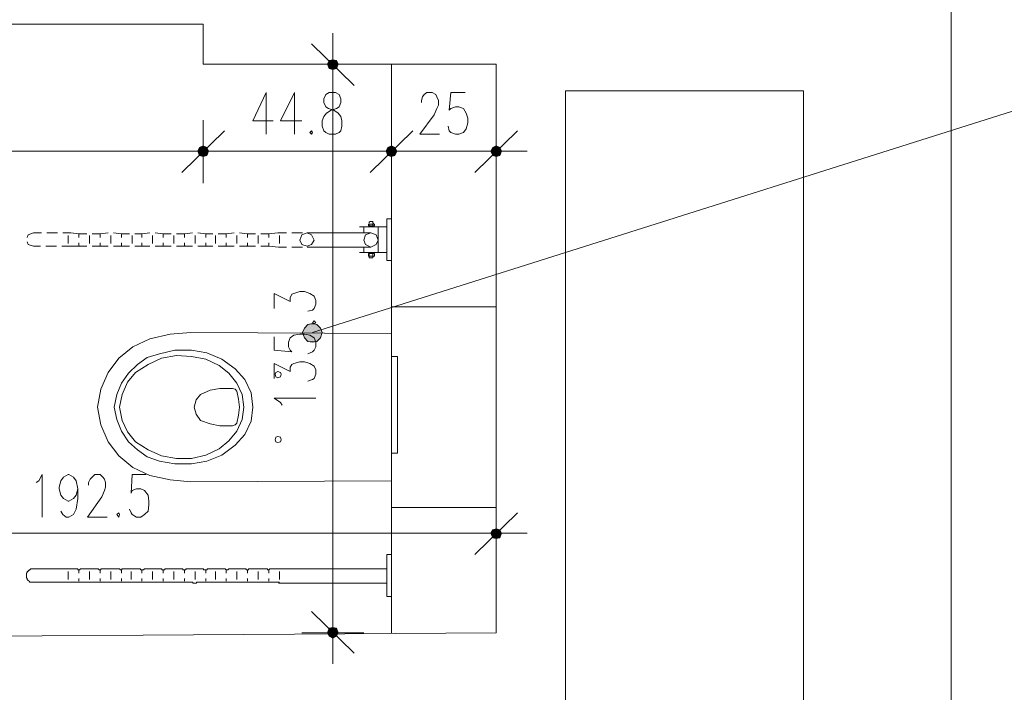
# Model space of a CAD drawing. Header units: millimetres. Extents: x -1256 to 4744, y -2264 to 706.
# Tile 44 of 62: x 3169 to 3403, y -200 to -39. Entities that reach past the tile are written whole.
import ezdxf

# ---------------------------------------------------------------- set-up
doc = ezdxf.new("R2010")
doc.units = ezdxf.units.MM
doc.header["$LTSCALE"] = 0.2
doc.layers.add('C00-00-00', color=7, linetype='Continuous')
doc.layers.add('C97-97-97', color=7, linetype='Continuous', true_color=0x979797)

msp = doc.modelspace()

# ---------------------------------------------------------------- hatches: boundary and pattern name
at = {"layer": 'C00-00-00'}
h = msp.add_hatch(color=256, dxfattribs=at)
h.dxf.hatch_style = 2
h.paths.add_polyline_path([(3242.027, -50.022), (3242.452, -51.078), (3242.452, -49.175)])
h = msp.add_hatch(color=256, dxfattribs=at)
h.dxf.hatch_style = 2
h.paths.add_polyline_path([(3242.452, -51.078), (3243.299, -51.29), (3243.299, -48.963)])
h = msp.add_hatch(color=256, dxfattribs=at)
h.dxf.hatch_style = 2
h.paths.add_polyline_path([(3242.452, -51.078), (3242.452, -49.175), (3243.299, -48.963)])
h = msp.add_hatch(color=256, dxfattribs=at)
h.dxf.hatch_style = 2
h.paths.add_polyline_path([(3243.299, -51.29), (3243.299, -48.963), (3244.145, -49.175)])
h = msp.add_hatch(color=256, dxfattribs=at)
h.dxf.hatch_style = 2
h.paths.add_polyline_path([(3243.299, -51.29), (3244.145, -51.078), (3244.145, -49.175)])
h = msp.add_hatch(color=256, dxfattribs=at)
h.dxf.hatch_style = 2
h.paths.add_polyline_path([(3244.145, -51.078), (3244.145, -49.175), (3244.567, -50.022)])
h = msp.add_hatch(color=256, dxfattribs=at)
h.dxf.hatch_style = 2
h.paths.add_polyline_path([(3211.544, -69.918), (3211.123, -70.765), (3213.663, -70.765)])
h = msp.add_hatch(color=256, dxfattribs=at)
h.dxf.hatch_style = 2
h.paths.add_polyline_path([(3213.663, -70.765), (3211.123, -70.765), (3211.544, -69.918)])
h = msp.add_hatch(color=256, dxfattribs=at)
h.dxf.hatch_style = 2
h.paths.add_polyline_path([(3212.391, -69.493), (3211.544, -69.918), (3213.242, -69.918)])
h = msp.add_hatch(color=256, dxfattribs=at)
h.dxf.hatch_style = 2
h.paths.add_polyline_path([(3213.242, -69.918), (3211.544, -69.918), (3212.391, -69.493)])
h = msp.add_hatch(color=256, dxfattribs=at)
h.dxf.hatch_style = 2
h.paths.add_polyline_path([(3211.544, -69.918), (3213.242, -69.918), (3213.663, -70.765)])
h = msp.add_hatch(color=256, dxfattribs=at)
h.dxf.hatch_style = 2
h.paths.add_polyline_path([(3213.663, -70.765), (3213.242, -69.918), (3211.544, -69.918)])
h = msp.add_hatch(color=256, dxfattribs=at)
h.dxf.hatch_style = 2
h.paths.add_polyline_path([(3256.421, -69.918), (3255.996, -70.765), (3258.536, -70.765)])
h = msp.add_hatch(color=256, dxfattribs=at)
h.dxf.hatch_style = 2
h.paths.add_polyline_path([(3258.536, -70.765), (3255.996, -70.765), (3256.421, -69.918)])
h = msp.add_hatch(color=256, dxfattribs=at)
h.dxf.hatch_style = 2
h.paths.add_polyline_path([(3257.268, -69.493), (3256.421, -69.918), (3258.115, -69.918)])
h = msp.add_hatch(color=256, dxfattribs=at)
h.dxf.hatch_style = 2
h.paths.add_polyline_path([(3258.115, -69.918), (3256.421, -69.918), (3257.268, -69.493)])
h = msp.add_hatch(color=256, dxfattribs=at)
h.dxf.hatch_style = 2
h.paths.add_polyline_path([(3256.421, -69.918), (3258.115, -69.918), (3258.536, -70.765)])
h = msp.add_hatch(color=256, dxfattribs=at)
h.dxf.hatch_style = 2
h.paths.add_polyline_path([(3258.536, -70.765), (3258.115, -69.918), (3256.421, -69.918)])
h = msp.add_hatch(color=256, dxfattribs=at)
h.dxf.hatch_style = 2
h.paths.add_polyline_path([(3281.398, -69.918), (3280.972, -70.765), (3283.512, -70.765)])
h = msp.add_hatch(color=256, dxfattribs=at)
h.dxf.hatch_style = 2
h.paths.add_polyline_path([(3282.244, -69.493), (3281.398, -69.918), (3283.091, -69.918)])
h = msp.add_hatch(color=256, dxfattribs=at)
h.dxf.hatch_style = 2
h.paths.add_polyline_path([(3281.398, -69.918), (3283.091, -69.918), (3283.512, -70.765)])
h = msp.add_hatch(color=256, dxfattribs=at)
h.dxf.hatch_style = 2
h.paths.add_polyline_path([(3211.123, -70.765), (3211.544, -71.82), (3213.242, -71.82)])
h = msp.add_hatch(color=256, dxfattribs=at)
h.dxf.hatch_style = 2
h.paths.add_polyline_path([(3211.123, -70.765), (3213.663, -70.765), (3213.242, -71.82)])
h = msp.add_hatch(color=256, dxfattribs=at)
h.dxf.hatch_style = 2
h.paths.add_polyline_path([(3213.242, -71.82), (3213.663, -70.765), (3211.123, -70.765)])
h = msp.add_hatch(color=256, dxfattribs=at)
h.dxf.hatch_style = 2
h.paths.add_polyline_path([(3213.242, -71.82), (3211.544, -71.82), (3211.123, -70.765)])
h = msp.add_hatch(color=256, dxfattribs=at)
h.dxf.hatch_style = 2
h.paths.add_polyline_path([(3211.544, -71.82), (3213.242, -71.82), (3212.391, -72.033)])
h = msp.add_hatch(color=256, dxfattribs=at)
h.dxf.hatch_style = 2
h.paths.add_polyline_path([(3212.391, -72.033), (3213.242, -71.82), (3211.544, -71.82)])
h = msp.add_hatch(color=256, dxfattribs=at)
h.dxf.hatch_style = 2
h.paths.add_polyline_path([(3255.996, -70.765), (3256.421, -71.82), (3258.115, -71.82)])
h = msp.add_hatch(color=256, dxfattribs=at)
h.dxf.hatch_style = 2
h.paths.add_polyline_path([(3255.996, -70.765), (3258.536, -70.765), (3258.115, -71.82)])
h = msp.add_hatch(color=256, dxfattribs=at)
h.dxf.hatch_style = 2
h.paths.add_polyline_path([(3258.115, -71.82), (3258.536, -70.765), (3255.996, -70.765)])
h = msp.add_hatch(color=256, dxfattribs=at)
h.dxf.hatch_style = 2
h.paths.add_polyline_path([(3258.115, -71.82), (3256.421, -71.82), (3255.996, -70.765)])
h = msp.add_hatch(color=256, dxfattribs=at)
h.dxf.hatch_style = 2
h.paths.add_polyline_path([(3256.421, -71.82), (3258.115, -71.82), (3257.268, -72.033)])
h = msp.add_hatch(color=256, dxfattribs=at)
h.dxf.hatch_style = 2
h.paths.add_polyline_path([(3257.268, -72.033), (3258.115, -71.82), (3256.421, -71.82)])
h = msp.add_hatch(color=256, dxfattribs=at)
h.dxf.hatch_style = 2
h.paths.add_polyline_path([(3280.972, -70.765), (3281.398, -71.82), (3283.091, -71.82)])
h = msp.add_hatch(color=256, dxfattribs=at)
h.dxf.hatch_style = 2
h.paths.add_polyline_path([(3280.972, -70.765), (3283.512, -70.765), (3283.091, -71.82)])
h = msp.add_hatch(color=256, dxfattribs=at)
h.dxf.hatch_style = 2
h.paths.add_polyline_path([(3281.398, -71.82), (3283.091, -71.82), (3282.244, -72.033)])
h = msp.add_hatch(color=256, dxfattribs=at)
h.dxf.hatch_style = 2
h.paths.add_polyline_path([(3237.372, -112.038), (3236.525, -112.885), (3240.333, -112.885)])
h = msp.add_hatch(color=256, dxfattribs=at)
h.dxf.hatch_style = 2
h.paths.add_polyline_path([(3238.427, -111.83), (3237.372, -112.038), (3239.486, -112.038)])
h = msp.add_hatch(color=256, dxfattribs=at)
h.dxf.hatch_style = 2
h.paths.add_polyline_path([(3237.372, -112.038), (3239.486, -112.038), (3240.333, -112.885)])
h = msp.add_hatch(color=256, dxfattribs=at)
h.dxf.hatch_style = 2
h.paths.add_polyline_path([(3236.525, -112.885), (3236.099, -113.944), (3240.754, -113.944)])
h = msp.add_hatch(color=256, dxfattribs=at)
h.dxf.hatch_style = 2
h.paths.add_polyline_path([(3236.099, -113.944), (3236.525, -115.217), (3240.333, -115.217)])
h = msp.add_hatch(color=256, dxfattribs=at)
h.dxf.hatch_style = 2
h.paths.add_polyline_path([(3236.099, -113.944), (3240.754, -113.944), (3240.333, -115.217)])
h = msp.add_hatch(color=256, dxfattribs=at)
h.dxf.hatch_style = 2
h.paths.add_polyline_path([(3236.525, -112.885), (3240.333, -112.885), (3240.754, -113.944)])
h = msp.add_hatch(color=256, dxfattribs=at)
h.dxf.hatch_style = 2
h.paths.add_polyline_path([(3236.525, -115.217), (3237.372, -116.059), (3239.486, -116.059)])
h = msp.add_hatch(color=256, dxfattribs=at)
h.dxf.hatch_style = 2
h.paths.add_polyline_path([(3236.525, -115.217), (3240.333, -115.217), (3239.486, -116.059)])
h = msp.add_hatch(color=256, dxfattribs=at)
h.dxf.hatch_style = 2
h.paths.add_polyline_path([(3237.372, -116.059), (3239.486, -116.059), (3238.427, -116.272)])
h = msp.add_hatch(color=256, dxfattribs=at)
h.dxf.hatch_style = 2
h.paths.add_polyline_path([(3281.398, -160.936), (3280.972, -161.783), (3283.512, -161.783)])
h = msp.add_hatch(color=256, dxfattribs=at)
h.dxf.hatch_style = 2
h.paths.add_polyline_path([(3280.972, -161.783), (3281.398, -162.838), (3283.091, -162.838)])
h = msp.add_hatch(color=256, dxfattribs=at)
h.dxf.hatch_style = 2
h.paths.add_polyline_path([(3280.972, -161.783), (3283.512, -161.783), (3283.091, -162.838)])
h = msp.add_hatch(color=256, dxfattribs=at)
h.dxf.hatch_style = 2
h.paths.add_polyline_path([(3282.244, -160.723), (3281.398, -160.936), (3283.091, -160.936)])
h = msp.add_hatch(color=256, dxfattribs=at)
h.dxf.hatch_style = 2
h.paths.add_polyline_path([(3281.398, -160.936), (3283.091, -160.936), (3283.512, -161.783)])
h = msp.add_hatch(color=256, dxfattribs=at)
h.dxf.hatch_style = 2
h.paths.add_polyline_path([(3281.398, -162.838), (3283.091, -162.838), (3282.244, -163.051)])
h = msp.add_hatch(color=256, dxfattribs=at)
h.dxf.hatch_style = 2
h.paths.add_polyline_path([(3242.452, -184.428), (3242.452, -186.334), (3242.027, -185.487)])
h = msp.add_hatch(color=256, dxfattribs=at)
h.dxf.hatch_style = 2
h.paths.add_polyline_path([(3243.299, -184.219), (3242.452, -184.428), (3242.452, -186.334)])
h = msp.add_hatch(color=256, dxfattribs=at)
h.dxf.hatch_style = 2
h.paths.add_polyline_path([(3243.299, -184.219), (3243.299, -186.755), (3242.452, -186.334)])
h = msp.add_hatch(color=256, dxfattribs=at)
h.dxf.hatch_style = 2
h.paths.add_polyline_path([(3244.145, -184.428), (3243.299, -184.219), (3243.299, -186.755)])
h = msp.add_hatch(color=256, dxfattribs=at)
h.dxf.hatch_style = 2
h.paths.add_polyline_path([(3244.145, -184.428), (3244.145, -186.334), (3243.299, -186.755)])
h = msp.add_hatch(color=256, dxfattribs=at)
h.dxf.hatch_style = 2
h.paths.add_polyline_path([(3244.567, -185.487), (3244.145, -184.428), (3244.145, -186.334)])

# ---------------------------------------------------------------- linework, layer by layer
at = {"layer": 'C00-00-00', "lineweight": 0}
for points in [[(3390.618, -477.798), (3390.618, -10.864), (3357.387, -10.864), (3357.387, -21.659), (3018.718, -21.659), (3018.718, -7.052), (3002.209, -7.052), (3002.209, -87.062), (3012.157, -102.09), (3024.011, -94.261), (3017.025, -83.887), (3017.025, -40.495), (3212.391, -40.495), (3212.391, -50.022), (3282.244, -50.022), (3282.244, -185.487), (3089.84, -186.755), (3082.853, -178.926), (3068.671, -188.24), (3077.139, -201.362)], [(3243.299, -57.643), (3243.299, -42.61)], [(3238.218, -45.155), (3248.375, -55.103)], [(3456.021, -45.155), (3238.427, -113.944)], [(3250.703, -50.022), (3235.891, -50.022)], [(3257.268, -185.487), (3257.268, -50.022)], [(3243.299, -180.407), (3243.299, -55.103)], [(3227.424, -56.796), (3224.249, -63.566), (3229.113, -63.566)], [(3227.424, -56.796), (3227.424, -66.744)], [(3234.197, -56.796), (3230.806, -63.566), (3235.891, -63.566)], [(3234.197, -56.796), (3234.197, -66.744)], [(3264.463, -59.124), (3264.463, -58.698), (3264.676, -57.851), (3265.097, -57.217), (3265.735, -56.796), (3267.003, -56.796), (3267.85, -57.217), (3268.063, -57.851), (3268.484, -58.698), (3268.484, -59.758), (3268.063, -60.604), (3267.429, -62.085), (3264.042, -66.744), (3268.697, -66.744)], [(3274.836, -56.796), (3271.45, -56.796), (3271.024, -61.026), (3271.45, -60.604), (3272.509, -60.179), (3273.356, -60.179), (3274.411, -60.604), (3275.045, -61.664), (3275.47, -62.932), (3275.47, -63.991), (3275.045, -65.472), (3274.411, -66.319), (3273.356, -66.744), (3272.509, -66.744), (3271.45, -66.319), (3271.024, -65.897), (3270.816, -64.838)], [(3212.391, -78.386), (3212.391, -63.357)], [(3212.391, -63.357), (3212.391, -78.386)], [(3257.268, -78.386), (3257.268, -63.357)], [(3257.268, -63.357), (3257.268, -78.386)], [(3282.244, -78.386), (3282.244, -63.357)], [(3217.475, -65.897), (3207.315, -75.845)], [(3207.315, -75.845), (3217.475, -65.897)], [(3262.348, -65.897), (3252.187, -75.845)], [(3252.187, -75.845), (3262.348, -65.897)], [(3287.325, -65.897), (3277.164, -75.845)], [(3021.893, -70.765), (3207.315, -70.765)], [(3204.987, -70.765), (3220.012, -70.765)], [(3220.012, -70.765), (3204.987, -70.765)], [(3217.475, -70.765), (3252.187, -70.765)], [(3249.647, -70.765), (3264.676, -70.765)], [(3264.676, -70.765), (3249.647, -70.765)], [(3262.348, -70.765), (3277.164, -70.765)], [(3274.836, -70.765), (3289.652, -70.765)], [(3256.208, -88.755), (3249.647, -88.755)], [(3250.703, -90.236), (3250.703, -88.755)], [(3253.034, -88.121), (3253.034, -87.908), (3252.821, -87.908), (3252.821, -87.487), (3252.187, -87.487), (3251.975, -87.696), (3251.975, -87.908)], [(3251.975, -88.121), (3251.975, -88.542)], [(3252.821, -88.121), (3252.821, -88.542)], [(3254.094, -94.895), (3254.094, -88.755)], [(3252.4, -90.236), (3237.159, -90.236)], [(3252.4, -93.627), (3237.159, -93.627)], [(3250.703, -94.895), (3250.703, -93.627)], [(3256.208, -94.895), (3249.647, -94.895)], [(3251.975, -95.742), (3251.975, -95.108)], [(3253.034, -95.742), (3252.821, -95.954), (3252.821, -96.163), (3251.975, -96.163), (3251.975, -95.742)], [(3252.821, -95.742), (3252.821, -95.108)], [(3229.326, -108.23), (3229.326, -104.63), (3233.138, -106.536), (3233.138, -105.69), (3233.559, -104.843), (3233.985, -104.63), (3235.465, -104.209), (3236.525, -104.209), (3237.793, -104.63), (3238.852, -105.264), (3239.274, -106.324), (3239.274, -107.17), (3238.852, -108.23), (3238.427, -108.651), (3237.372, -108.864)], [(3257.268, -149.294), (3209.429, -149.503), (3204.562, -149.082), (3199.694, -148.022), (3195.673, -146.116), (3192.286, -143.367), (3189.746, -139.98), (3188.053, -135.959), (3187.206, -131.726), (3188.053, -127.492), (3189.746, -123.471), (3192.286, -120.08), (3195.673, -117.331), (3199.694, -115.425), (3204.562, -114.37), (3209.429, -113.944), (3257.268, -114.157)], [(3229.326, -115.004), (3229.326, -118.178), (3233.559, -118.599), (3233.138, -118.178), (3232.713, -117.331), (3232.713, -116.272), (3233.138, -115.217), (3233.985, -114.578), (3235.465, -114.37), (3236.525, -114.37), (3237.793, -114.578), (3238.852, -115.217), (3239.274, -116.272), (3239.274, -117.331), (3238.852, -118.178), (3238.427, -118.599), (3237.372, -119.025)], [(3257.268, -114.157), (3257.268, -149.294)], [(3191.227, -131.726), (3191.861, -128.76), (3192.92, -126.011), (3194.614, -123.68), (3196.733, -121.565), (3199.06, -119.871), (3202.022, -119.025)], [(3196.307, -123.471), (3199.269, -121.565), (3202.443, -120.08), (3206.043, -119.446), (3209.642, -119.659), (3213.029, -120.293), (3216.203, -121.778)], [(3202.022, -119.025), (3205.621, -118.178), (3209.642, -118.178), (3213.242, -118.812), (3216.837, -120.293), (3220.012, -122.624)], [(3216.203, -121.778), (3218.531, -123.68), (3220.437, -126.011), (3221.705, -128.76), (3222.13, -131.726)], [(3229.326, -124.952), (3229.326, -121.352), (3233.138, -123.258), (3233.138, -122.199), (3233.559, -121.565), (3233.985, -121.352), (3235.465, -120.931), (3236.525, -120.931), (3237.793, -121.352), (3238.852, -121.99), (3239.274, -122.833), (3239.274, -123.892), (3238.852, -124.952), (3238.427, -125.165), (3237.372, -125.586)], [(3192.495, -131.726), (3193.133, -128.76), (3194.401, -125.799), (3196.307, -123.471)], [(3220.012, -122.624), (3222.343, -125.165), (3223.824, -128.339), (3224.249, -131.726)], [(3210.276, -131.726), (3210.702, -130.032), (3211.757, -128.76)], [(3211.757, -128.76), (3214.089, -127.701), (3216.416, -127.279)], [(3219.378, -127.279), (3216.416, -127.279)], [(3219.378, -127.279), (3220.012, -127.492), (3220.437, -127.913)], [(3220.437, -127.913), (3220.858, -129.82), (3221.071, -131.726)], [(3231.232, -131.3), (3230.806, -130.666), (3229.326, -129.607), (3239.274, -129.607)], [(3224.249, -131.726), (3223.824, -135.113), (3222.343, -138.287), (3220.012, -140.827), (3216.837, -143.155), (3213.242, -144.635), (3209.642, -145.269), (3205.621, -145.269), (3202.022, -144.635), (3199.06, -143.58), (3196.733, -141.887), (3194.614, -139.98), (3192.92, -137.44), (3191.861, -134.687), (3191.227, -131.726)], [(3222.13, -131.726), (3221.705, -134.687), (3220.437, -137.44), (3218.531, -139.768), (3216.203, -141.674), (3213.029, -143.155), (3209.642, -144.001), (3206.043, -144.001), (3202.443, -143.367), (3199.269, -141.887), (3196.307, -139.98), (3194.401, -137.649), (3193.133, -134.9), (3192.495, -131.726)], [(3221.071, -131.726), (3220.858, -133.628), (3220.437, -135.534), (3220.012, -135.959), (3219.378, -136.168), (3216.416, -136.168), (3214.089, -135.747), (3211.757, -134.9), (3210.702, -133.419), (3210.276, -131.726)], [(3172.599, -149.716), (3173.233, -149.294), (3174.079, -147.81), (3174.079, -157.97)], [(3182.547, -151.196), (3182.125, -152.681), (3181.491, -153.528), (3180.432, -154.162), (3180.219, -154.162), (3179.164, -153.528), (3178.526, -152.681), (3178.104, -151.196), (3178.104, -150.775), (3178.526, -149.294), (3179.164, -148.444), (3180.219, -147.81), (3180.432, -147.81), (3181.491, -148.444), (3182.125, -149.294), (3182.547, -151.196), (3182.547, -153.528), (3182.125, -156.064), (3181.491, -157.336), (3180.432, -157.97), (3179.798, -157.97), (3178.951, -157.336), (3178.526, -156.49)], [(3185.087, -150.35), (3185.087, -149.716), (3185.512, -148.869), (3185.938, -148.444), (3186.572, -147.81), (3187.84, -147.81), (3188.474, -148.444), (3188.899, -148.869), (3189.112, -149.716), (3189.112, -150.775), (3188.899, -151.622), (3188.265, -153.103), (3184.878, -157.97), (3189.533, -157.97)], [(3198.847, -147.81), (3195.46, -147.81), (3195.248, -152.256), (3195.46, -151.622), (3196.52, -151.196), (3197.575, -151.196), (3198.422, -151.622), (3199.269, -152.681), (3199.481, -154.162), (3199.481, -155.009), (3199.269, -156.49), (3198.422, -157.336), (3197.575, -157.97), (3196.52, -157.97), (3195.46, -157.336), (3195.248, -156.911), (3194.826, -156.064)], [(3282.244, -169.403), (3282.244, -154.371)], [(3287.325, -156.911), (3277.164, -166.859)], [(3094.707, -161.783), (3277.164, -161.783)], [(3274.836, -161.783), (3289.652, -161.783)], [(3180.432, -170.25), (3171.331, -170.25), (3171.118, -170.459), (3170.905, -170.459), (3170.905, -170.671), (3170.697, -170.671), (3170.697, -170.884), (3170.484, -170.884), (3170.484, -171.097), (3170.271, -171.305), (3170.271, -172.365), (3170.484, -172.577), (3170.484, -172.786), (3170.697, -172.999), (3170.905, -173.212), (3171.118, -173.424), (3180.432, -173.424)], [(3180.219, -170.884), (3180.219, -172.786)], [(3190.593, -170.25), (3188.053, -170.25), (3188.053, -170.459), (3187.627, -170.459), (3187.419, -170.25), (3183.185, -170.25), (3182.972, -170.459), (3182.547, -170.459), (3182.547, -170.25), (3180.432, -170.25)], [(3182.759, -170.459), (3182.759, -171.305)], [(3185.3, -170.884), (3185.3, -172.786)], [(3187.84, -170.459), (3187.84, -171.305)], [(3190.38, -170.884), (3190.38, -172.786)], [(3230.598, -170.25), (3228.27, -170.25), (3228.058, -170.459), (3227.845, -170.459), (3227.632, -170.25), (3223.19, -170.25), (3223.19, -170.459), (3222.764, -170.459), (3222.552, -170.25), (3218.531, -170.25), (3218.322, -170.459), (3217.897, -170.459), (3217.684, -170.25), (3213.45, -170.25), (3213.242, -170.459), (3212.604, -170.459), (3212.391, -170.25), (3208.37, -170.25), (3208.161, -170.459), (3207.527, -170.459), (3207.527, -170.25), (3203.29, -170.25), (3203.29, -170.459), (3202.656, -170.459), (3202.443, -170.25), (3198.422, -170.25), (3198.213, -170.459), (3197.575, -170.459), (3197.367, -170.25), (3193.133, -170.25), (3192.92, -170.459), (3192.708, -170.459), (3192.495, -170.25), (3190.593, -170.25)], [(3192.92, -170.459), (3192.92, -171.305)], [(3195.248, -170.884), (3195.248, -172.786)], [(3197.788, -170.459), (3197.788, -171.305)], [(3200.328, -170.884), (3200.328, -172.786)], [(3202.868, -170.459), (3202.868, -171.305)], [(3205.409, -170.884), (3205.409, -172.786)], [(3207.949, -170.459), (3207.949, -171.305)], [(3210.489, -170.884), (3210.489, -172.786)], [(3213.029, -170.459), (3213.029, -171.305)], [(3215.357, -170.884), (3215.357, -172.786)], [(3217.897, -170.459), (3217.897, -171.305)], [(3220.437, -170.884), (3220.437, -172.786)], [(3222.977, -170.459), (3222.977, -171.305)], [(3225.517, -170.884), (3225.517, -172.786)], [(3228.058, -170.459), (3228.058, -171.305)], [(3255.996, -170.25), (3230.172, -170.25)], [(3230.598, -170.884), (3230.598, -172.786)], [(3190.593, -173.424), (3180.432, -173.424)], [(3182.759, -172.577), (3182.759, -173.212)], [(3187.84, -172.577), (3187.84, -173.212)], [(3230.598, -173.424), (3210.91, -173.424), (3210.702, -173.633), (3210.063, -173.633), (3209.855, -173.424), (3190.593, -173.424)], [(3192.92, -172.577), (3192.92, -173.212)], [(3197.788, -172.577), (3197.788, -173.212)], [(3202.868, -172.577), (3202.868, -173.212)], [(3207.949, -172.577), (3207.949, -173.212)], [(3213.029, -172.577), (3213.029, -173.212)], [(3217.897, -172.577), (3217.897, -173.212)], [(3222.977, -172.577), (3222.977, -173.212)], [(3228.058, -172.577), (3228.058, -173.212)], [(3255.996, -173.633), (3230.385, -173.633)], [(3243.299, -177.867), (3243.299, -192.895)], [(3248.375, -190.355), (3238.218, -180.407)], [(3235.891, -185.487), (3250.703, -185.487)]]:
    msp.add_lwpolyline(points, dxfattribs=at)
for points in [[(3243.299, -48.963), (3242.452, -49.175), (3242.027, -50.022), (3242.452, -51.078), (3243.299, -51.29), (3244.145, -51.078), (3244.567, -50.022), (3244.145, -49.175)], [(3242.452, -56.796), (3241.601, -57.217), (3241.18, -58.277), (3241.18, -59.124), (3241.601, -60.179), (3242.239, -60.604), (3243.507, -61.026), (3244.567, -61.664), (3245.201, -62.51), (3245.414, -63.566), (3245.414, -64.838), (3245.201, -65.897), (3244.78, -66.319), (3243.933, -66.744), (3242.452, -66.744), (3241.601, -66.319), (3241.18, -65.897), (3240.754, -64.838), (3240.754, -63.566), (3241.18, -62.51), (3241.814, -61.664), (3242.873, -61.026), (3244.145, -60.604), (3244.78, -60.179), (3245.201, -59.124), (3245.201, -58.277), (3244.78, -57.217), (3243.933, -56.796)], [(3364.156, -510.82), (3355.481, -510.82), (3355.481, -56.371), (3298.754, -56.371), (3298.754, -637.184), (3364.156, -637.184)], [(3238.218, -65.897), (3237.793, -66.319), (3238.218, -66.744), (3238.427, -66.319)], [(3213.663, -70.765), (3213.242, -69.918), (3212.391, -69.493), (3211.544, -69.918), (3211.123, -70.765), (3211.544, -71.82), (3212.391, -72.033), (3213.242, -71.82)], [(3211.123, -70.765), (3211.544, -71.82), (3212.391, -72.033), (3213.242, -71.82), (3213.663, -70.765), (3213.242, -69.918), (3212.391, -69.493), (3211.544, -69.918)], [(3258.536, -70.765), (3258.115, -69.918), (3257.268, -69.493), (3256.421, -69.918), (3255.996, -70.765), (3256.421, -71.82), (3257.268, -72.033), (3258.115, -71.82)], [(3255.996, -70.765), (3256.421, -71.82), (3257.268, -72.033), (3258.115, -71.82), (3258.536, -70.765), (3258.115, -69.918), (3257.268, -69.493), (3256.421, -69.918)], [(3283.512, -70.765), (3283.091, -69.918), (3282.244, -69.493), (3281.398, -69.918), (3280.972, -70.765), (3281.398, -71.82), (3282.244, -72.033), (3283.091, -71.82)], [(3253.247, -88.542), (3253.247, -88.119), (3251.766, -88.119), (3251.766, -88.542)], [(3257.268, -96.801), (3257.268, -86.853), (3256.21, -86.853), (3256.21, -96.801)], [(3235.465, -91.929), (3235.891, -90.661), (3237.159, -90.236), (3238.218, -90.661), (3238.852, -91.929), (3238.218, -92.989), (3237.159, -93.414), (3235.891, -92.989)], [(3250.703, -91.929), (3251.128, -90.661), (3252.4, -90.236), (3253.668, -90.661), (3254.094, -91.929), (3253.668, -92.989), (3252.4, -93.627), (3251.128, -92.989)], [(3253.247, -95.742), (3253.247, -95.107), (3251.766, -95.107), (3251.766, -95.742)], [(3282.244, -155.643), (3282.244, -107.807), (3257.268, -107.807), (3257.268, -155.643)], [(3240.754, -113.944), (3240.333, -112.885), (3239.486, -112.038), (3238.427, -111.83), (3237.372, -112.038), (3236.525, -112.885), (3236.099, -113.944), (3236.525, -115.217), (3237.372, -116.059), (3238.427, -116.272), (3239.486, -116.059), (3240.333, -115.217)], [(3238.427, -111.617), (3238.852, -111.83), (3239.274, -111.617), (3238.852, -111.191)], [(3258.749, -142.733), (3258.749, -119.66), (3257.267, -119.66), (3257.267, -142.733)], [(3229.538, -123.892), (3229.751, -123.471), (3230.172, -123.258), (3230.806, -123.471), (3231.019, -123.892), (3230.806, -124.526), (3230.172, -124.739), (3229.751, -124.526)], [(3229.538, -139.555), (3229.751, -138.921), (3230.172, -138.708), (3230.806, -138.921), (3231.019, -139.555), (3230.806, -139.98), (3230.172, -140.193), (3229.751, -139.98)], [(3192.286, -156.911), (3191.861, -157.336), (3192.286, -157.97), (3192.495, -157.336)], [(3283.512, -161.783), (3283.091, -160.936), (3282.244, -160.723), (3281.398, -160.936), (3280.972, -161.783), (3281.398, -162.838), (3282.244, -163.051), (3283.091, -162.838)], [(3257.268, -176.807), (3257.268, -166.859), (3256.21, -166.859), (3256.21, -176.807)], [(3243.299, -186.755), (3244.145, -186.334), (3244.567, -185.487), (3244.145, -184.428), (3243.299, -184.219), (3242.452, -184.428), (3242.027, -185.487), (3242.452, -186.334)]]:
    msp.add_lwpolyline(points, close=True, dxfattribs=at)
at = {"layer": 'C97-97-97', "lineweight": 0}
for points in [[(3170.484, -91.295), (3170.697, -90.661), (3171.965, -90.236)], [(3173.871, -90.236), (3171.965, -90.236)], [(3177.679, -90.236), (3175.139, -90.236)], [(3182.759, -90.449), (3180.853, -90.236), (3178.951, -90.236)], [(3180.219, -90.874), (3180.219, -92.776)], [(3182.759, -90.449), (3182.759, -91.295)], [(3182.759, -90.449), (3184.666, -90.449)], [(3185.3, -90.874), (3185.3, -92.776)], [(3185.938, -90.449), (3187.84, -90.449)], [(3187.84, -90.449), (3189.746, -90.236)], [(3187.84, -90.449), (3187.84, -91.295)], [(3190.38, -90.874), (3190.38, -92.776)], [(3191.014, -90.236), (3192.92, -90.449)], [(3192.92, -90.449), (3192.92, -91.295)], [(3192.92, -90.449), (3194.826, -90.449)], [(3195.46, -90.874), (3195.46, -92.776)], [(3196.094, -90.449), (3197.788, -90.449)], [(3197.788, -90.449), (3199.694, -90.236)], [(3197.788, -90.449), (3197.788, -91.295)], [(3200.328, -90.874), (3200.328, -92.776)], [(3200.962, -90.236), (3202.868, -90.449)], [(3202.868, -90.449), (3202.868, -91.295)], [(3202.868, -90.449), (3204.774, -90.449)], [(3205.409, -90.874), (3205.409, -92.776)], [(3206.043, -90.449), (3207.949, -90.449)], [(3207.949, -90.449), (3209.855, -90.236)], [(3207.949, -90.449), (3207.949, -91.295)], [(3210.489, -90.874), (3210.489, -92.776)], [(3211.123, -90.236), (3213.029, -90.449)], [(3213.029, -90.449), (3213.029, -91.295)], [(3213.029, -90.449), (3214.723, -90.449)], [(3215.357, -90.874), (3215.357, -92.776)], [(3215.991, -90.449), (3217.897, -90.449)], [(3217.897, -90.449), (3219.803, -90.236)], [(3217.897, -90.449), (3217.897, -91.295)], [(3220.437, -90.874), (3220.437, -92.776)], [(3221.071, -90.236), (3222.977, -90.449)], [(3222.977, -90.449), (3222.977, -91.295)], [(3222.977, -90.449), (3224.883, -90.449)], [(3225.517, -90.874), (3225.517, -92.776)], [(3226.151, -90.449), (3228.058, -90.449)], [(3232.291, -90.236), (3230.172, -90.236), (3228.058, -90.449)], [(3228.058, -90.449), (3228.058, -91.295)], [(3230.598, -90.874), (3230.598, -92.776)], [(3236.099, -90.236), (3233.559, -90.236)], [(3239.908, -90.236), (3237.372, -90.236)], [(3243.72, -90.236), (3241.18, -90.236)], [(3247.528, -90.236), (3244.992, -90.236)], [(3250.703, -90.236), (3248.8, -90.236)], [(3171.965, -93.414), (3170.697, -92.989), (3170.484, -92.355)], [(3171.965, -93.414), (3173.658, -93.414)], [(3174.926, -93.414), (3177.47, -93.414)], [(3178.738, -93.414), (3182.759, -93.414)], [(3182.759, -92.567), (3182.759, -93.414)], [(3184.666, -93.414), (3182.759, -93.414)], [(3187.84, -93.414), (3185.938, -93.414)], [(3187.84, -92.567), (3187.84, -93.414)], [(3189.746, -93.414), (3187.84, -93.414)], [(3192.92, -93.414), (3191.014, -93.414)], [(3192.92, -92.567), (3192.92, -93.414)], [(3194.826, -93.414), (3192.92, -93.414)], [(3197.788, -93.414), (3196.094, -93.414)], [(3197.788, -92.567), (3197.788, -93.414)], [(3199.694, -93.414), (3197.788, -93.414)], [(3202.868, -93.414), (3200.962, -93.414)], [(3202.868, -92.567), (3202.868, -93.414)], [(3204.774, -93.414), (3202.868, -93.414)], [(3207.949, -93.414), (3206.043, -93.414)], [(3207.949, -92.567), (3207.949, -93.414)], [(3209.855, -93.414), (3207.949, -93.414)], [(3213.029, -93.414), (3211.123, -93.414)], [(3213.029, -92.567), (3213.029, -93.414)], [(3214.723, -93.414), (3213.029, -93.414)], [(3217.897, -93.414), (3215.991, -93.414)], [(3217.897, -92.567), (3217.897, -93.414)], [(3219.803, -93.414), (3217.897, -93.414)], [(3222.977, -93.414), (3221.071, -93.414)], [(3222.977, -92.567), (3222.977, -93.414)], [(3224.883, -93.414), (3222.977, -93.414)], [(3228.058, -93.414), (3226.151, -93.414)], [(3228.058, -92.567), (3228.058, -93.414)], [(3228.058, -93.414), (3230.385, -93.627), (3232.291, -93.627)], [(3233.559, -93.627), (3236.099, -93.627)], [(3237.372, -93.627), (3239.908, -93.627)], [(3241.18, -93.627), (3243.72, -93.627)], [(3244.992, -93.627), (3247.528, -93.627)], [(3248.8, -93.627), (3250.703, -93.627)]]:
    msp.add_lwpolyline(points, dxfattribs=at)

doc.saveas('drawing.dxf')
